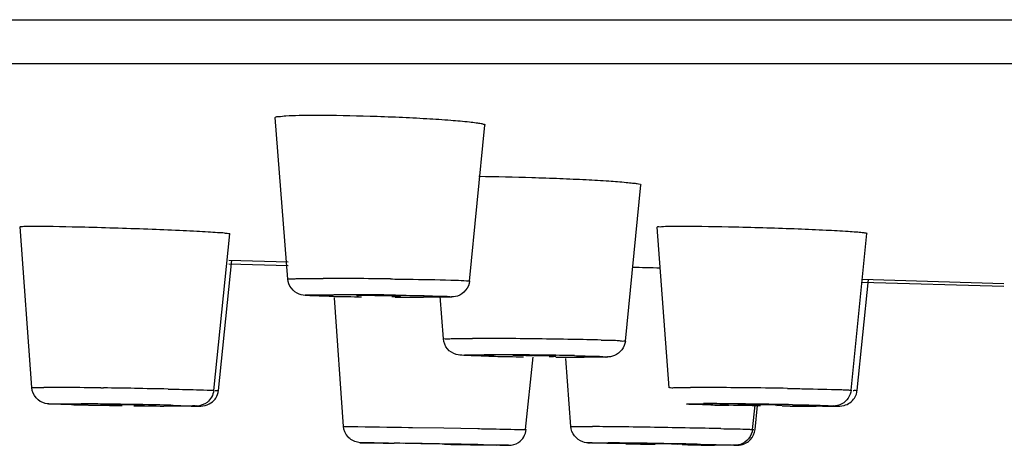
# Model space of a CAD drawing. Header units: millimetres. Extents: x 289 to 943, y 130 to 616.
# Tile 52 of 65: x 763.17 to 774.44, y 554.31 to 559.18. Entities that reach past the tile are written whole.
import ezdxf

# ---------------------------------------------------------------- set-up
doc = ezdxf.new("R2010")
doc.units = ezdxf.units.MM
doc.header["$LTSCALE"] = 65.395
doc.layers.get('0').update_dxf_attribs({"linetype": 'CONTINUOUS'})

msp = doc.modelspace()

# ---------------------------------------------------------------- linework, layer by layer
at = {"color": 9, "linetype": 'CONTINUOUS'}
for p, q in [((712.625, 559.177), (942.62, 559.177)), ((766.723, 556.029), (766.762, 556.03)), ((768.452, 555.343), (768.484, 555.343)), ((768.596, 555.325), (768.537, 555.326)), ((764.097, 554.963), (764.129, 554.962)), ((763.599, 554.782), (763.616, 554.782)), ((770.973, 554.782), (770.994, 554.782)), ((766.874, 554.522), (766.88, 554.522)), ((767.619, 554.511), (767.665, 554.51)), ((767.665, 554.51), (768.023, 554.504)), ((768.023, 554.504), (768.411, 554.497)), ((768.96, 554.485), (768.965, 554.486)), ((769.474, 554.521), (769.525, 554.522)), ((771.533, 554.485), (771.568, 554.486))]:
    msp.add_line(p, q, dxfattribs=at)
at = {"color": 7, "linetype": 'CONTINUOUS'}
for p, q in [((713.125, 558.675), (942.12, 558.675)), ((766.236, 556.208), (766.094, 558.057)), ((768.318, 556.186), (768.493, 557.972)), ((770.1, 555.498), (770.278, 557.289)), ((763.307, 554.966), (763.174, 556.808)), ((765.389, 554.934), (765.573, 556.728)), ((770.601, 554.964), (770.465, 556.803)), ((772.683, 554.936), (772.864, 556.732)), ((765.444, 554.934), (765.597, 556.425)), ((765.563, 556.384), (766.24, 556.363)), ((765.564, 556.426), (766.242, 556.405)), ((772.753, 554.936), (772.881, 556.204)), ((772.81, 556.172), (774.431, 556.129)), ((772.811, 556.206), (774.432, 556.157)), ((766.874, 554.522), (766.771, 555.995)), ((767.826, 556), (767.788, 556)), ((768.018, 555.523), (767.981, 556.012)), ((768.956, 554.486), (769.043, 555.318)), ((769.474, 554.521), (769.419, 555.299)), ((769.661, 555.314), (769.629, 555.314)), ((763.954, 554.767), (763.853, 554.769)), ((764.129, 554.772), (764.095, 554.771)), ((764.562, 554.763), (764.595, 554.764)), ((765.091, 554.753), (765.074, 554.753)), ((771.556, 554.486), (771.585, 554.764)), ((771.584, 554.486), (771.613, 554.762)), ((771.831, 554.763), (771.889, 554.764)), ((771.984, 554.754), (771.894, 554.755)), ((772.306, 554.753), (772.284, 554.753)), ((767.558, 554.326), (767.389, 554.329)), ((767.663, 554.325), (767.662, 554.325)), ((768.161, 554.317), (768.162, 554.317)), ((770.024, 554.326), (769.944, 554.327)), ((770.233, 554.321), (770.024, 554.326)), ((770.274, 554.325), (770.262, 554.325)), ((770.75, 554.317), (770.762, 554.317)), ((770.813, 554.312), (770.764, 554.313))]:
    msp.add_line(p, q, dxfattribs=at)
for centre, radius, start, end in [((767.013, 434.06), 122.323, 88.36702, 88.51808), ((767.115, 541.947), 14.072, 89.3612, 89.9694), ((767.479, 589.642), 33.639, 268.6887, 269.0501), ((767.798, 595.284), 39.284, 269.7043, 269.9889), ((769.361, 593.14), 37.823, 268.7515, 268.9069), ((769.575, 604.31), 48.996, 268.9058, 269.0497), ((768.878, 542), 13.332, 89.3433, 89.9617), ((769.644, 594.742), 39.429, 269.5066, 269.9786), ((765.606, 639.103), 84.352, 268.87846, 269.14212), ((765.499, 627.768), 73.016, 269.19525, 269.46527), ((771.948, 592.162), 37.404, 268.6691, 268.8095), ((772.205, 604.466), 49.711, 268.8086, 268.9361), ((772.302, 589.02), 34.267, 269.4684, 269.9705), ((771.791, 768.338), 214.053, 268.99283, 269.15331), ((772.033, 636.183), 81.881, 269.14624, 269.3611)]:
    msp.add_arc(centre, radius, start, end, dxfattribs=at)
at = {"color": 9, "linetype": 'CONTINUOUS'}
for centre, radius, start, end in [((766.63, 505.105), 51.111, 89.5783, 89.9865), ((766.499, 483.103), 73.113, 89.2844, 89.60206), ((766.726, 505.207), 50.823, 89.1613, 89.9594), ((767.718, 602.216), 46.215, 268.8035, 269.2113), ((767.799, 598.252), 42.252, 269.5464, 269.9843), ((768.336, 508.834), 46.695, 89.5587, 89.983), ((768.144, 478.956), 76.574, 89.28726, 89.58731), ((768.212, 482.944), 72.585, 88.98949, 89.30145), ((768.689, 509.672), 45.853, 88.5844, 88.9958), ((768.438, 505.602), 49.741, 89.15, 89.9472), ((769.693, 610.805), 55.491, 268.8674, 269.2166), ((768.418, 499.758), 55.585, 88.8677, 89.2192), ((763.426, 525.212), 29.756, 89.4463, 89.9615), ((763.015, 473.387), 81.583, 89.23978, 89.50904), ((762.569, 437.296), 117.677, 89.06788, 89.24007), ((762.8, 451.183), 103.787, 88.85834, 89.07073), ((770.828, 514.981), 39.987, 89.5229, 89.9765), ((770.561, 476.295), 78.674, 89.27923, 89.56315), ((770.445, 465.411), 89.559, 89.03448, 89.29281), ((763.05, 469.474), 85.311, 88.75731, 89.44798), ((770.977, 520.516), 34.267, 89.4684, 89.9705), ((770.697, 484.364), 70.419, 88.92975, 89.51368), ((765.319, 623.547), 68.794, 268.72608, 269.00328), ((768.836, 469.847), 84.678, 89.18428, 89.39998), ((767.732, 388.432), 166.101, 89.0685, 89.20332), ((767.433, 368.795), 185.74, 88.95024, 89.07468), ((768.382, 420.332), 134.194, 88.80069, 88.95207), ((760.747, 141.993), 412.392, 88.92626, 89.06815), ((768.459, 430.605), 123.738, 88.86036, 89.33082), ((772.661, 685.272), 130.973, 268.88133, 269.02887)]:
    msp.add_arc(centre, radius, start, end, dxfattribs=at)
at = {"color": 7, "linetype": 'CONTINUOUS'}
for points, knots in [([(766.094, 558.057), (766.093, 558.068), (766.157, 558.069), (766.227, 558.082), (766.385, 558.083), (766.497, 558.085), (766.563, 558.085)], [0, 0, 0, 0, 0.069071, 0.26511, 0.581694, 1, 1, 1, 1]), ([(766.563, 558.085), (766.768, 558.085), (767.084, 558.078), (767.505, 558.063), (767.813, 558.047), (768.081, 558.03), (768.271, 558.013), (768.384, 558), (768.443, 557.991), (768.472, 557.984), (768.494, 557.977), (768.493, 557.972)], [0, 0, 0, 0, 0.317192, 0.489161, 0.65262, 0.794897, 0.905131, 0.945484, 0.974969, 0.993015, 1, 1, 1, 1]), ([(768.423, 557.385), (768.626, 557.383), (768.935, 557.375), (769.345, 557.361), (769.638, 557.348), (769.891, 557.333), (770.069, 557.32), (770.175, 557.309), (770.231, 557.303), (770.257, 557.297), (770.278, 557.293), (770.278, 557.289)], [0, 0, 0, 0, 0.327048, 0.499324, 0.661142, 0.800828, 0.908363, 0.94763, 0.976168, 0.993576, 1, 1, 1, 1]), ([(763.174, 556.808), (763.174, 556.812), (763.196, 556.809), (763.218, 556.815), (763.273, 556.813), (763.311, 556.814), (763.334, 556.814)], [0, 0, 0, 0, 0.064954, 0.25638, 0.570296, 1, 1, 1, 1]), ([(763.334, 556.814), (763.528, 556.814), (763.848, 556.807), (764.298, 556.794), (764.674, 556.781), (764.974, 556.768), (765.187, 556.758), (765.318, 556.751), (765.421, 556.743), (765.505, 556.741), (765.539, 556.73), (765.574, 556.733), (765.573, 556.728)], [0, 0, 0, 0, 0.259, 0.429032, 0.602817, 0.761859, 0.830448, 0.889268, 0.936666, 0.97149, 0.992751, 1, 1, 1, 1]), ([(770.465, 556.803), (770.464, 556.81), (770.503, 556.806), (770.543, 556.815), (770.638, 556.813), (770.705, 556.814), (770.745, 556.814)], [0, 0, 0, 0, 0.065795, 0.258534, 0.574132, 1, 1, 1, 1]), ([(770.745, 556.814), (770.948, 556.814), (771.272, 556.808), (771.716, 556.797), (772.063, 556.785), (772.373, 556.771), (772.597, 556.76), (772.731, 556.749), (772.804, 556.746), (772.835, 556.737), (772.865, 556.737), (772.864, 556.732)], [0, 0, 0, 0, 0.287205, 0.458421, 0.627413, 0.778433, 0.897483, 0.941463, 0.973568, 0.993197, 1, 1, 1, 1]), ([(766.71, 556.012), (766.659, 556.013), (766.576, 556.015), (766.462, 556.02), (766.324, 556.03), (766.241, 556.136), (766.236, 556.208)], [0, 0, 0, 0, 0.268461, 0.446928, 0.61189, 1, 1, 1, 1]), ([(768.318, 556.186), (768.311, 556.113), (768.223, 556.008), (768.083, 556.002), (767.967, 556.001), (767.881, 556), (767.829, 556)], [0, 0, 0, 0, 0.387596, 0.546061, 0.727794, 1, 1, 1, 1]), ([(767.123, 556.019), (767.099, 556.019), (767.062, 556.023), (767.039, 556.016), (767.024, 556.02), (767.025, 556.017)], [0, 0, 0, 0, 0.735283, 0.934558, 1, 1, 1, 1]), ([(767.51, 556.013), (767.498, 556.014), (767.418, 556.017), (767.339, 556.018), (767.272, 556.018)], [0, 0, 0, 0, 0.155416, 1, 1, 1, 1]), ([(767.427, 556.01), (767.451, 556.01), (767.486, 556.007), (767.511, 556.014), (767.525, 556.01), (767.525, 556.012)], [0, 0, 0, 0, 0.733664, 0.933325, 1, 1, 1, 1]), ([(768.537, 555.326), (768.48, 555.327), (768.384, 555.329), (768.26, 555.334), (768.152, 555.34), (768.053, 555.402), (768.021, 555.482), (768.018, 555.523)], [0, 0, 0, 0, 0.278303, 0.465002, 0.609236, 0.800718, 1, 1, 1, 1]), ([(770.1, 555.498), (770.093, 555.429), (770.015, 555.327), (769.884, 555.315), (769.78, 555.314), (769.708, 555.314), (769.664, 555.314)], [0, 0, 0, 0, 0.400119, 0.582211, 0.747714, 1, 1, 1, 1]), ([(768.886, 555.333), (768.878, 555.333), (768.852, 555.332), (768.827, 555.333), (768.811, 555.332)], [0, 0, 0, 0, 0.35159, 1, 1, 1, 1]), ([(769.307, 555.325), (769.305, 555.332), (769.265, 555.319), (769.218, 555.333), (769.128, 555.329), (769.065, 555.331), (769.03, 555.332)], [0, 0, 0, 0, 0.07915, 0.300866, 0.625933, 1, 1, 1, 1]), ([(769.227, 555.324), (769.236, 555.324), (769.261, 555.324), (769.286, 555.324), (769.302, 555.325)], [0, 0, 0, 0, 0.35159, 1, 1, 1, 1]), ([(763.853, 554.769), (763.791, 554.77), (763.689, 554.773), (763.559, 554.777), (763.448, 554.78), (763.345, 554.84), (763.31, 554.923), (763.307, 554.966)], [0, 0, 0, 0, 0.287293, 0.478934, 0.609382, 0.800787, 1, 1, 1, 1]), ([(765.389, 554.934), (765.383, 554.883), (765.333, 554.788), (765.204, 554.748), (765.129, 554.753), (765.094, 554.753)], [0, 0, 0, 0, 0.408838, 0.730575, 1, 1, 1, 1]), ([(772.683, 554.936), (772.676, 554.874), (772.61, 554.774), (772.489, 554.753), (772.399, 554.754), (772.343, 554.753), (772.309, 554.753)], [0, 0, 0, 0, 0.409677, 0.636073, 0.77873, 1, 1, 1, 1]), ([(765.132, 554.753), (765.151, 554.753), (765.234, 554.752), (765.329, 554.762), (765.377, 554.805)], [0, 0, 0, 0, 0.230441, 1, 1, 1, 1]), ([(764.247, 554.771), (764.235, 554.771), (764.195, 554.772), (764.156, 554.772), (764.129, 554.772)], [0, 0, 0, 0, 0.301018, 1, 1, 1, 1]), ([(764.595, 554.764), (764.603, 554.769), (764.524, 554.76), (764.485, 554.771), (764.362, 554.769), (764.287, 554.771), (764.247, 554.771)], [0, 0, 0, 0, 0.083589, 0.320058, 0.651827, 1, 1, 1, 1]), ([(765.074, 554.753), (765.057, 554.753), (764.972, 554.753), (764.886, 554.754), (764.818, 554.754)], [0, 0, 0, 0, 0.201919, 1, 1, 1, 1]), ([(771.448, 554.772), (771.433, 554.772), (771.423, 554.766), (771.388, 554.776), (771.389, 554.771)], [0, 0, 0, 0, 0.738718, 1, 1, 1, 1]), ([(771.582, 554.771), (771.57, 554.771), (771.525, 554.772), (771.48, 554.772), (771.448, 554.772)], [0, 0, 0, 0, 0.284718, 1, 1, 1, 1]), ([(771.889, 554.764), (771.889, 554.767), (771.876, 554.763), (771.862, 554.768), (771.83, 554.766), (771.775, 554.769), (771.69, 554.77), (771.62, 554.771), (771.582, 554.771)], [0, 0, 0, 0, 0.021102, 0.081884, 0.179622, 0.3094, 0.636628, 1, 1, 1, 1]), ([(772.357, 554.753), (772.406, 554.753), (772.487, 554.754), (772.57, 554.754), (772.602, 554.762)], [0, 0, 0, 0, 0.594133, 1, 1, 1, 1]), ([(767.389, 554.329), (767.331, 554.33), (767.237, 554.332), (767.118, 554.334), (767.014, 554.336), (766.912, 554.395), (766.877, 554.48), (766.874, 554.522)], [0, 0, 0, 0, 0.284529, 0.465326, 0.583781, 0.792588, 1, 1, 1, 1]), ([(768.762, 554.306), (768.802, 554.306), (768.902, 554.331), (768.959, 554.429), (768.965, 554.486)], [0, 0, 0, 0, 0.410707, 1, 1, 1, 1]), ([(769.944, 554.327), (769.894, 554.328), (769.811, 554.33), (769.701, 554.333), (769.564, 554.339), (769.48, 554.446), (769.474, 554.521)], [0, 0, 0, 0, 0.271657, 0.444419, 0.597657, 1, 1, 1, 1]), ([(771.556, 554.486), (771.548, 554.413), (771.462, 554.308), (771.358, 554.307), (771.329, 554.306)], [0, 0, 0, 0, 0.717823, 1, 1, 1, 1]), ([(771.344, 554.306), (771.37, 554.306), (771.439, 554.305), (771.543, 554.362), (771.58, 554.444), (771.584, 554.486)], [0, 0, 0, 0, 0.239712, 0.61725, 1, 1, 1, 1]), ([(767.729, 554.325), (767.72, 554.325), (767.699, 554.325), (767.677, 554.325), (767.663, 554.325)], [0, 0, 0, 0, 0.379743, 1, 1, 1, 1]), ([(768.162, 554.317), (768.175, 554.322), (768.059, 554.312), (768.01, 554.323), (767.858, 554.322), (767.771, 554.324), (767.729, 554.325)], [0, 0, 0, 0, 0.098473, 0.364352, 0.704369, 1, 1, 1, 1]), ([(768.749, 554.306), (768.744, 554.306), (768.704, 554.307), (768.663, 554.307), (768.628, 554.308)], [0, 0, 0, 0, 0.124459, 1, 1, 1, 1]), ([(770.368, 554.325), (770.358, 554.325), (770.327, 554.325), (770.295, 554.325), (770.274, 554.325)], [0, 0, 0, 0, 0.32903, 1, 1, 1, 1]), ([(770.762, 554.317), (770.773, 554.321), (770.675, 554.314), (770.633, 554.323), (770.493, 554.322), (770.411, 554.324), (770.368, 554.325)], [0, 0, 0, 0, 0.088524, 0.338248, 0.674943, 1, 1, 1, 1]), ([(771.313, 554.306), (771.301, 554.306), (771.237, 554.307), (771.173, 554.307), (771.12, 554.308)], [0, 0, 0, 0, 0.177038, 1, 1, 1, 1])]:
    msp.add_open_spline(points, degree=3, knots=knots, dxfattribs=at)
at = {"color": 9, "linetype": 'CONTINUOUS'}
for points, knots in [([(766.236, 556.208), (766.236, 556.211), (766.25, 556.209), (766.265, 556.213), (766.301, 556.212), (766.369, 556.215), (766.486, 556.215), (766.586, 556.216), (766.642, 556.216)], [0, 0, 0, 0, 0.016743, 0.066614, 0.149114, 0.263184, 0.580727, 1, 1, 1, 1]), ([(767.412, 556.21), (767.478, 556.209), (767.708, 556.206), (767.939, 556.202), (768.102, 556.197)], [0, 0, 0, 0, 0.287874, 1, 1, 1, 1]), ([(768.102, 556.197), (768.122, 556.197), (768.182, 556.195), (768.242, 556.193), (768.282, 556.19)], [0, 0, 0, 0, 0.323211, 1, 1, 1, 1]), ([(768.282, 556.19), (768.291, 556.19), (768.299, 556.186), (768.318, 556.189), (768.318, 556.186)], [0, 0, 0, 0, 0.747101, 1, 1, 1, 1]), ([(766.753, 556.011), (766.691, 556.013), (766.585, 556.018), (766.498, 556.014), (766.409, 556.028), (766.48, 556.027), (766.502, 556.028)], [0, 0, 0, 0, 0.480981, 0.766355, 0.82705, 1, 1, 1, 1]), ([(766.502, 556.028), (766.516, 556.028), (766.59, 556.029), (766.664, 556.029), (766.723, 556.029)], [0, 0, 0, 0, 0.191898, 1, 1, 1, 1]), ([(767.47, 556.024), (767.579, 556.023), (767.745, 556.022), (767.964, 556.012), (768.052, 556.015), (768.141, 556.001), (768.07, 556.002), (768.048, 556.002)], [0, 0, 0, 0, 0.460988, 0.720261, 0.874033, 0.906661, 1, 1, 1, 1]), ([(768.048, 556.002), (768.034, 556.002), (767.96, 556.001), (767.886, 556), (767.826, 556)], [0, 0, 0, 0, 0.191898, 1, 1, 1, 1]), ([(768.018, 555.523), (768.017, 555.53), (768.065, 555.519), (768.111, 555.533), (768.225, 555.527), (768.303, 555.529), (768.35, 555.529)], [0, 0, 0, 0, 0.065742, 0.260513, 0.577439, 1, 1, 1, 1]), ([(769.821, 555.511), (769.861, 555.51), (769.927, 555.506), (770.022, 555.509), (770.061, 555.496), (770.1, 555.504), (770.1, 555.498)], [0, 0, 0, 0, 0.425833, 0.741283, 0.93448, 1, 1, 1, 1]), ([(768.258, 555.341), (768.269, 555.341), (768.334, 555.343), (768.399, 555.343), (768.452, 555.343)], [0, 0, 0, 0, 0.179806, 1, 1, 1, 1]), ([(769.517, 555.332), (769.584, 555.33), (769.68, 555.326), (769.821, 555.327), (769.856, 555.317), (769.9, 555.321), (769.886, 555.307), (769.869, 555.316), (769.856, 555.315)], [0, 0, 0, 0, 0.478762, 0.730313, 0.872728, 0.900052, 0.904366, 1, 1, 1, 1]), ([(769.856, 555.315), (769.844, 555.315), (769.779, 555.314), (769.714, 555.314), (769.661, 555.314)], [0, 0, 0, 0, 0.179806, 1, 1, 1, 1]), ([(763.307, 554.966), (763.307, 554.969), (763.326, 554.964), (763.345, 554.97), (763.393, 554.967), (763.426, 554.968), (763.446, 554.968)], [0, 0, 0, 0, 0.063903, 0.255614, 0.569934, 1, 1, 1, 1]), ([(764.868, 554.95), (764.923, 554.949), (765.085, 554.945), (765.247, 554.942), (765.353, 554.937)], [0, 0, 0, 0, 0.341731, 1, 1, 1, 1]), ([(765.353, 554.937), (765.362, 554.937), (765.369, 554.933), (765.389, 554.937), (765.389, 554.934)], [0, 0, 0, 0, 0.748555, 1, 1, 1, 1]), ([(765.406, 554.933), (765.411, 554.933), (765.421, 554.933), (765.431, 554.933), (765.435, 554.933)], [0, 0, 0, 0, 0.584763, 1, 1, 1, 1]), ([(770.601, 554.964), (770.601, 554.969), (770.635, 554.961), (770.669, 554.971), (770.752, 554.967), (770.809, 554.968), (770.844, 554.968)], [0, 0, 0, 0, 0.064809, 0.257825, 0.573803, 1, 1, 1, 1]), ([(771.954, 554.957), (772.017, 554.956), (772.22, 554.952), (772.424, 554.948), (772.565, 554.943)], [0, 0, 0, 0, 0.307327, 1, 1, 1, 1]), ([(772.565, 554.943), (772.582, 554.943), (772.61, 554.941), (772.65, 554.941), (772.667, 554.936), (772.683, 554.939), (772.683, 554.936)], [0, 0, 0, 0, 0.432368, 0.745767, 0.936062, 1, 1, 1, 1]), ([(772.705, 554.933), (772.717, 554.934), (772.728, 554.939), (772.753, 554.932), (772.753, 554.936)], [0, 0, 0, 0, 0.745384, 1, 1, 1, 1]), ([(763.79, 554.771), (763.718, 554.772), (763.693, 554.78), (763.481, 554.775), (763.504, 554.781)], [0, 0, 0, 0, 0.757415, 1, 1, 1, 1]), ([(763.504, 554.781), (763.507, 554.781), (763.539, 554.781), (763.57, 554.782), (763.599, 554.782)], [0, 0, 0, 0, 0.088612, 1, 1, 1, 1]), ([(763.616, 554.782), (763.633, 554.782), (763.719, 554.782), (763.804, 554.782), (763.872, 554.781)], [0, 0, 0, 0, 0.201919, 1, 1, 1, 1]), ([(770.983, 554.771), (770.95, 554.771), (770.886, 554.777), (770.836, 554.77), (770.792, 554.781), (770.81, 554.78), (770.815, 554.781)], [0, 0, 0, 0, 0.491224, 0.884963, 0.915414, 1, 1, 1, 1]), ([(770.815, 554.781), (770.824, 554.781), (770.876, 554.782), (770.928, 554.782), (770.973, 554.782)], [0, 0, 0, 0, 0.15746, 1, 1, 1, 1]), ([(764.9, 554.765), (764.973, 554.763), (764.997, 554.756), (765.209, 554.761), (765.186, 554.755)], [0, 0, 0, 0, 0.757415, 1, 1, 1, 1]), ([(765.186, 554.755), (765.184, 554.754), (765.151, 554.754), (765.12, 554.753), (765.091, 554.753)], [0, 0, 0, 0, 0.088612, 1, 1, 1, 1]), ([(771.645, 554.758), (771.583, 554.759), (771.362, 554.762), (771.141, 554.766), (770.983, 554.771)], [0, 0, 0, 0, 0.284175, 1, 1, 1, 1]), ([(772.012, 554.771), (772.087, 554.77), (772.163, 554.769), (772.539, 554.758), (772.463, 554.755)], [0, 0, 0, 0, 0.496105, 1, 1, 1, 1]), ([(772.463, 554.755), (772.455, 554.754), (772.403, 554.753), (772.35, 554.753), (772.306, 554.753)], [0, 0, 0, 0, 0.15746, 1, 1, 1, 1]), ([(766.88, 554.522), (766.905, 554.522), (767.152, 554.518), (767.398, 554.514), (767.619, 554.511)], [0, 0, 0, 0, 0.102788, 1, 1, 1, 1]), ([(768.411, 554.497), (768.467, 554.496), (768.635, 554.493), (768.802, 554.489), (768.913, 554.487)], [0, 0, 0, 0, 0.336682, 1, 1, 1, 1]), ([(768.913, 554.487), (768.924, 554.487), (768.935, 554.482), (768.954, 554.489), (768.956, 554.486)], [0, 0, 0, 0, 0.747545, 1, 1, 1, 1]), ([(769.525, 554.522), (769.537, 554.522), (769.603, 554.522), (769.669, 554.521), (769.723, 554.52)], [0, 0, 0, 0, 0.182324, 1, 1, 1, 1]), ([(771.191, 554.497), (771.238, 554.496), (771.358, 554.492), (771.479, 554.493), (771.553, 554.487)], [0, 0, 0, 0, 0.390548, 1, 1, 1, 1]), ([(767.349, 554.33), (767.307, 554.331), (767.256, 554.332), (767.02, 554.335), (767.072, 554.336)], [0, 0, 0, 0, 0.447997, 1, 1, 1, 1]), ([(767.075, 554.336), (767.088, 554.336), (767.215, 554.334), (767.341, 554.332), (767.454, 554.33)], [0, 0, 0, 0, 0.105669, 1, 1, 1, 1]), ([(769.685, 554.334), (769.681, 554.334), (769.657, 554.336), (769.69, 554.336), (769.699, 554.336)], [0, 0, 0, 0, 0.32987, 1, 1, 1, 1]), ([(770.104, 554.324), (770.054, 554.325), (769.914, 554.328), (769.775, 554.33), (769.685, 554.334)], [0, 0, 0, 0, 0.358939, 1, 1, 1, 1]), ([(769.711, 554.336), (769.723, 554.336), (769.787, 554.336), (769.851, 554.335), (769.904, 554.334)], [0, 0, 0, 0, 0.177038, 1, 1, 1, 1]), ([(768.475, 554.312), (768.516, 554.312), (768.568, 554.31), (768.803, 554.307), (768.752, 554.306)], [0, 0, 0, 0, 0.447997, 1, 1, 1, 1]), ([(770.92, 554.318), (770.97, 554.317), (771.11, 554.314), (771.25, 554.312), (771.339, 554.308)], [0, 0, 0, 0, 0.358939, 1, 1, 1, 1]), ([(771.339, 554.308), (771.344, 554.308), (771.367, 554.306), (771.334, 554.306), (771.325, 554.306)], [0, 0, 0, 0, 0.32987, 1, 1, 1, 1])]:
    msp.add_open_spline(points, degree=3, knots=knots, dxfattribs=at)
at = {"color": 7, "linetype": 'CONTINUOUS'}
for points in [[(765.413, 554.847), (765.43, 554.873), (765.441, 554.904), (765.444, 554.934)], [(772.722, 554.847), (772.739, 554.873), (772.75, 554.905), (772.753, 554.936)], [(765.377, 554.805), (765.391, 554.817), (765.403, 554.831), (765.413, 554.847)], [(772.602, 554.762), (772.649, 554.774), (772.695, 554.806), (772.722, 554.847)]]:
    msp.add_open_spline(points, degree=3, dxfattribs=at)

doc.saveas('drawing.dxf')
